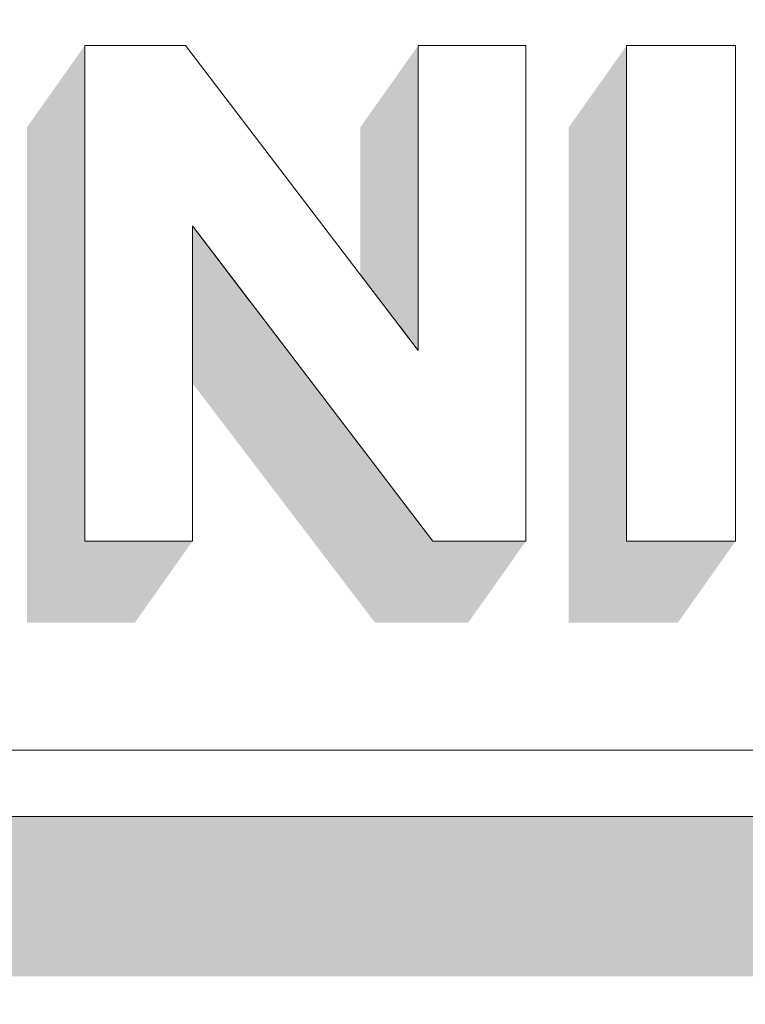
# Model space of a CAD drawing. Header units: millimetres. Extents: x 11 to 58287, y -2 to 19922.
# Tile 42 of 86: x 26573 to 26603, y 11374 to 11415. Entities that reach past the tile are written whole.
import ezdxf

# ---------------------------------------------------------------- set-up
doc = ezdxf.new("R2010")
doc.units = ezdxf.units.MM
doc.header["$MEASUREMENT"] = 0
doc.linetypes.add('Wipeout_Contour', pattern=[1000, 0, -1000])
doc.layers.add('Nowe_Drzwi Archicad', color=7, linetype='Continuous')
doc.layers.add('Nowe_Drzwi Archicad_Nr_pióra__101', color=252, linetype='Continuous', lineweight=5)

# ---------------------------------------------------------------- blocks, each defined once
blk = doc.blocks.new('ElemPrzekroju_3_1', base_point=(46338.244, 11312.036))
at = {"color": 254, "linetype": 'Wipeout_Contour', "lineweight": 0, "ltscale": 226631.383251}
blk.add_wipeout([(23691.578, 11312.036), (26901.578, 11312.036), (26901.578, 11428.036), (26721.577, 11428.036), (26721.577, 11382.036), (26421.578, 11382.036), (26421.578, 11428.036), (23691.578, 11428.036)], dxfattribs=at).dxf.layer = 'Nowe_Drzwi Archicad'
at = {"color": 254, "linetype": 'Wipeout_Contour', "lineweight": 0, "ltscale": 86818.809734}
blk.add_wipeout([(26597.858, 11393.513), (26602.398, 11393.513), (26597.858, 11414.151)], dxfattribs=at).dxf.layer = 'Nowe_Drzwi Archicad'
at = {"color": 254, "linetype": 'Wipeout_Contour', "lineweight": 0, "ltscale": 86756.803962}
blk.add_wipeout([(26575.298, 11393.513), (26579.788, 11393.513), (26579.788, 11406.639)], dxfattribs=at).dxf.layer = 'Nowe_Drzwi Archicad'
at = {"color": 254, "linetype": 'Wipeout_Contour', "lineweight": 0, "ltscale": 86860.194148}
blk.add_wipeout([(26424.348, 11384.803), (26721.577, 11382.036), (26718.808, 11384.803)], dxfattribs=at).dxf.layer = 'Nowe_Drzwi Archicad'
at = {"color": 254, "linetype": 'Wipeout_Contour', "lineweight": 0, "ltscale": 86830.589303}
blk.add_wipeout([(26597.858, 11414.151), (26602.398, 11393.513), (26602.398, 11414.151)], dxfattribs=at).dxf.layer = 'Nowe_Drzwi Archicad'
at = {"color": 254, "linetype": 'Wipeout_Contour', "lineweight": 0, "ltscale": 86782.172093}
blk.add_wipeout([(26579.788, 11406.639), (26589.788, 11393.513), (26589.178, 11401.445)], dxfattribs=at).dxf.layer = 'Nowe_Drzwi Archicad'
at = {"color": 254, "linetype": 'Wipeout_Contour', "lineweight": 0, "ltscale": 86586.401838}
blk.add_wipeout([(26421.578, 11382.036), (26721.577, 11382.036), (26424.348, 11384.803)], dxfattribs=at).dxf.layer = 'Nowe_Drzwi Archicad'
at = {"layer": 'Nowe_Drzwi Archicad_Nr_pióra__101', "color": 252, "linetype": 'Continuous', "lineweight": 5}
blk.add_line((26421.578, 11382.036), (26721.577, 11382.036), dxfattribs=at)
at = {"color": 254, "linetype": 'Wipeout_Contour', "lineweight": 0, "ltscale": 86761.985171}
blk.add_wipeout([(26575.298, 11393.513), (26579.788, 11406.639), (26575.298, 11414.151)], dxfattribs=at).dxf.layer = 'Nowe_Drzwi Archicad'
at = {"color": 254, "linetype": 'Wipeout_Contour', "lineweight": 0, "ltscale": 86801.313177}
blk.add_wipeout([(26593.668, 11393.513), (26593.668, 11414.151), (26589.178, 11401.445)], dxfattribs=at).dxf.layer = 'Nowe_Drzwi Archicad'
at = {"color": 254, "linetype": 'Wipeout_Contour', "lineweight": 0, "ltscale": 86790.256192}
blk.add_wipeout([(26589.788, 11393.513), (26593.668, 11393.513), (26589.178, 11401.445)], dxfattribs=at).dxf.layer = 'Nowe_Drzwi Archicad'
at = {"color": 254, "linetype": 'Wipeout_Contour', "lineweight": 0, "ltscale": 86806.482673}
blk.add_wipeout([(26593.668, 11414.151), (26589.178, 11414.151), (26589.178, 11401.445)], dxfattribs=at).dxf.layer = 'Nowe_Drzwi Archicad'
at = {"color": 254, "linetype": 'Wipeout_Contour', "lineweight": 0, "ltscale": 86781.599635}
blk.add_wipeout([(26579.788, 11406.639), (26589.178, 11401.445), (26579.488, 11414.151)], dxfattribs=at).dxf.layer = 'Nowe_Drzwi Archicad'
at = {"color": 254, "linetype": 'Wipeout_Contour', "lineweight": 0, "ltscale": 86773.259774}
blk.add_wipeout([(26579.488, 11414.151), (26575.298, 11414.151), (26579.788, 11406.639)], dxfattribs=at).dxf.layer = 'Nowe_Drzwi Archicad'
at = {"color": 254, "linetype": 'Wipeout_Contour', "lineweight": 0, "ltscale": 3671080.764885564}
blk.add_wipeout([(26424.348, 11425.369), (26424.348, 11384.803), (26703.571, 11384.803), (26639.206, 11394.694), (26638.798, 11393.513), (26634.748, 11393.513), (26634.08, 11395.481), (26624.918, 11396.89), (26624.308, 11396.241), (26623.688, 11395.681), (26623.018, 11395.172), (26622.318, 11394.712), (26621.438, 11394.253), (26620.528, 11393.863), (26619.578, 11393.553), (26617.518, 11393.204), (26615.428, 11393.204), (26613.368, 11393.553), (26612.428, 11393.863), (26611.508, 11394.253), (26610.638, 11394.722), (26609.928, 11395.172), (26609.258, 11395.681), (26608.638, 11396.241), (26608.028, 11396.89), (26607.468, 11397.589), (26606.978, 11398.338), (26606.748, 11398.758), (26606.538, 11399.187), (26606.338, 11399.617), (26606.303, 11399.75), (26602.398, 11400.35), (26602.398, 11393.513), (26597.858, 11393.513), (26597.858, 11401.048), (26593.668, 11401.692), (26593.668, 11393.513), (26589.788, 11393.513), (26582.217, 11403.451), (26579.788, 11403.824), (26579.788, 11393.513), (26575.298, 11393.513), (26575.298, 11404.514), (26564.716, 11406.141), (26565.688, 11405.89), (26566.958, 11405.501), (26568.218, 11405.051), (26569.698, 11404.362), (26570.948, 11403.303), (26571.868, 11401.954), (26572.198, 11400.716), (26572.288, 11399.437), (26572.138, 11398.158), (26571.878, 11397.249), (26571.468, 11396.41), (26570.938, 11395.641), (26570.078, 11394.812), (26569.078, 11394.163), (26567.978, 11393.703), (26566.618, 11393.374), (26565.228, 11393.224), (26563.828, 11393.244), (26562.788, 11393.354), (26561.758, 11393.543), (26560.748, 11393.813), (26559.818, 11394.133), (26558.908, 11394.522), (26558.038, 11394.982), (26557.308, 11395.441), (26556.608, 11395.951), (26555.958, 11396.52), (26558.648, 11399.737), (26559.558, 11399.038), (26560.528, 11398.428), (26561.548, 11397.909), (26562.918, 11397.439), (26564.338, 11397.239), (26565.778, 11397.299), (26566.318, 11397.419), (26566.828, 11397.639), (26567.278, 11397.949), (26567.668, 11398.528), (26567.808, 11399.197), (26567.688, 11399.877), (26567.358, 11400.346), (26566.918, 11400.716), (26566.398, 11400.975), (26565.228, 11401.395), (26564.038, 11401.765), (26562.838, 11402.064), (26562.108, 11402.264), (26561.398, 11402.494), (26560.688, 11402.744), (26559.968, 11403.053), (26559.288, 11403.423), (26558.648, 11403.852), (26557.998, 11404.452), (26557.478, 11405.161), (26557.098, 11405.96), (26556.878, 11406.789), (26556.797, 11407.357), (26553.258, 11407.901), (26553.258, 11393.513), (26548.718, 11393.513), (26548.718, 11408.599), (26544.913, 11409.184), (26539.598, 11393.513), (26535.538, 11393.513), (26530.928, 11406.869), (26526.308, 11393.513), (26522.258, 11393.513), (26515.394, 11413.72), (26495.662, 11416.752), (26477.488, 11389.218), (26468.068, 11398.638), (26458.628, 11389.218), (26438.438, 11419.805), (26459.488, 11419.805), (26455.078, 11415.39), (26447.638, 11415.39), (26453.538, 11406.44), (26468.058, 11420.944), (26482.568, 11406.44), (26488.478, 11415.39), (26481.038, 11415.39), (26476.768, 11419.655), (26439.584, 11425.369)], dxfattribs=at).dxf.layer = 'Nowe_Drzwi Archicad'
at = {"layer": 'Nowe_Drzwi Archicad', "linetype": 'Continuous', "lineweight": 0, "true_color": 0x000000}
for points in [[(26572.893, 11410.751), (26572.893, 11404.884), (26575.298, 11404.514), (26575.298, 11414.151)], [(26595.453, 11410.751), (26595.453, 11401.417), (26597.858, 11401.048), (26597.858, 11414.151)], [(26597.858, 11401.048), (26595.453, 11401.417), (26595.453, 11390.113), (26599.993, 11390.113), (26602.398, 11393.513), (26597.858, 11393.513)]]:
    blk.add_hatch(color=18, dxfattribs=at).paths.add_polyline_path(points)
at = {"layer": 'Nowe_Drzwi Archicad_Nr_pióra__101', "color": 252, "linetype": 'Continuous', "lineweight": 5}
for p, q in [((26575.298, 11414.151), (26575.298, 11393.513)), ((26579.488, 11414.151), (26575.298, 11414.151)), ((26593.668, 11414.151), (26589.178, 11414.151)), ((26593.668, 11393.513), (26593.668, 11414.151)), ((26597.858, 11414.151), (26597.858, 11393.513)), ((26602.398, 11414.151), (26597.858, 11414.151)), ((26602.398, 11393.513), (26602.398, 11414.151)), ((26575.298, 11393.513), (26579.788, 11393.513)), ((26589.788, 11393.513), (26593.668, 11393.513)), ((26597.858, 11393.513), (26602.398, 11393.513)), ((26718.808, 11384.803), (26424.348, 11384.803))]:
    blk.add_line(p, q, dxfattribs=at)
at = {"color": 254, "linetype": 'Wipeout_Contour', "lineweight": 0, "ltscale": 86772.108857}
blk.add_wipeout([(26579.788, 11403.824), (26582.217, 11403.451), (26579.788, 11406.639)], dxfattribs=at).dxf.layer = 'Nowe_Drzwi Archicad'
at = {"color": 254, "linetype": 'Wipeout_Contour', "lineweight": 0, "ltscale": 86791.415484}
blk.add_wipeout([(26589.178, 11402.381), (26588.369, 11402.506), (26589.178, 11401.445)], dxfattribs=at).dxf.layer = 'Nowe_Drzwi Archicad'
at = {"layer": 'Nowe_Drzwi Archicad', "linetype": 'Continuous', "lineweight": 0, "true_color": 0x000000}
for points in [[(26416.878, 11421.49), (26416.878, 11375.389), (26716.877, 11375.389), (26721.577, 11382.036), (26421.578, 11382.036), (26421.578, 11428.036), (26421.507, 11428.036)], [(26586.773, 11404.598), (26588.369, 11402.506), (26589.178, 11402.381), (26589.178, 11414.151), (26586.773, 11410.751)], [(26579.788, 11403.824), (26582.217, 11403.451), (26579.788, 11406.639)], [(26575.298, 11404.514), (26572.893, 11404.884), (26572.893, 11390.113), (26577.383, 11390.113), (26579.788, 11393.513), (26575.298, 11393.513)], [(26579.788, 11400.082), (26587.383, 11390.113), (26591.263, 11390.113), (26593.668, 11393.513), (26589.788, 11393.513), (26582.217, 11403.451), (26579.788, 11403.824)], [(26589.178, 11402.381), (26588.369, 11402.506), (26589.178, 11401.445)]]:
    blk.add_hatch(color=18, dxfattribs=at).paths.add_polyline_path(points)
at = {"layer": 'Nowe_Drzwi Archicad_Nr_pióra__101', "color": 252, "linetype": 'Continuous', "lineweight": 5}
for p, q in [((26589.178, 11401.445), (26579.488, 11414.151)), ((26589.178, 11414.151), (26589.178, 11401.445)), ((26579.788, 11393.513), (26579.788, 11406.639)), ((26579.788, 11406.639), (26589.788, 11393.513))]:
    blk.add_line(p, q, dxfattribs=at)

msp = doc.modelspace()

# ---------------------------------------------------------------- block references
at = {"layer": 'Nowe_Drzwi Archicad', "lineweight": 0}
msp.add_blockref('ElemPrzekroju_3_1', (46338.244, 11312.036), dxfattribs=at)

doc.saveas('drawing.dxf')
